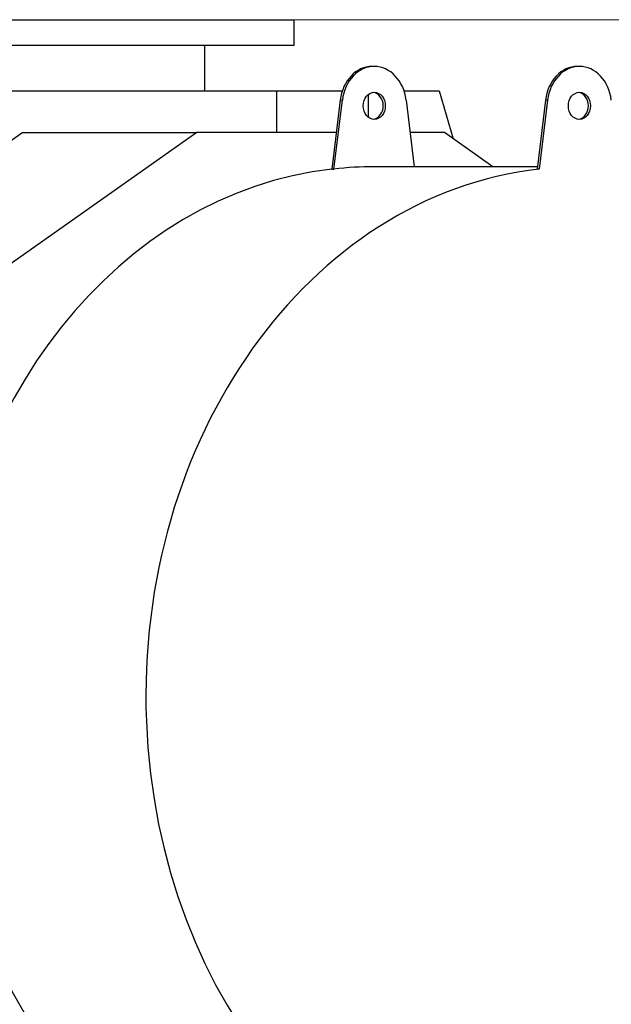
# Model space of a CAD drawing. Header units: inches. Extents: x 0 to 23760, y -13 to 16800.
# Tile 175 of 256: x 12325 to 12806, y 7908 to 8708. Entities that reach past the tile are written whole.
import ezdxf

# ---------------------------------------------------------------- set-up
doc = ezdxf.new("R2010")
doc.units = ezdxf.units.IN
doc.layers.add('1', color=7, linetype='Continuous', true_color=0xffffff)
doc.layers.add('254', color=7, linetype='Continuous', true_color=0xffffff)
doc.styles.add('latin_extended', font='simplex.shx')
doc.dimstyles.get("Standard").update_dxf_attribs({"dimtxt": 0.18, "dimasz": 0.18, "dimexe": 0.18, "dimexo": 0.0625, "dimgap": 0.09, "dimtad": 0, "dimtih": 1, "dimtoh": 1, "dimdec": 4, "dimzin": 0, "dimdsep": 46, "dimtxsty": 'Standard', "dimcen": 0.09, "dimadec": 0, "dimazin": 0, "dimtfac": 1, "dimtdec": 4, "dimtofl": 0, "dimtmove": 0, "dimatfit": 3, "dimfxl": 1, "dimtolj": 1, "dimtzin": 0, "dimarcsym": 0})

# ---------------------------------------------------------------- blocks, each defined once
blk = doc.blocks.new('_U8')
at = {"layer": '254', "color": 3, "linetype": 'Continuous', "lineweight": 13, "transparency": 16777216}
for p, q in [((12263.33, 8707.7), (13715.67, 8707.7)), ((13675.67, 8567.7), (13675.67, 6331.69)), ((11722.5, 6191.69), (13715.67, 6191.69))]:
    blk.add_line(p, q, dxfattribs=at)
at = {"layer": '254', "color": 3, "transparency": 16777216}
for points in [[(13699.01, 8567.7), (13652.34, 8567.7), (13675.67, 8707.7)], [(13652.34, 6331.69), (13699.01, 6331.69), (13675.67, 6191.69)]]:
    blk.add_solid(points, dxfattribs=at)
at = {"layer": 'Defpoints', "color": 0, "transparency": 16777216}
for p in [(12223.33, 8707.7), (11682.5, 6191.69), (13675.67, 6191.69)]:
    blk.add_point(p, dxfattribs=at)
at = {"layer": '254', "color": 2, "lineweight": 13, "transparency": 16777216, "insert": (13465.67, 6996.29), "char_height": 140, "attachment_point": 1, "rotation": 90, "style": 'latin_extended'}
blk.add_mtext('\\A1;2516', dxfattribs=at)

msp = doc.modelspace()

# ---------------------------------------------------------------- linework, layer by layer
at = {"layer": '1', "color": 2, "linetype": 'Continuous', "lineweight": 25}
for p, q in [((11898.326, 8707.7), (12548.326, 8707.7)), ((12548.326, 8686.919), (12548.326, 8707.7)), ((11898.326, 8686.919), (12548.326, 8686.919)), ((12475.651, 8649.919), (12475.651, 8686.919)), ((12613.358, 8669.691), (12611.637, 8669.691)), ((12780.268, 8669.691), (12778.548, 8669.691)), ((12280.98, 8649.919), (12533.871, 8649.919)), ((12533.871, 8649.919), (12587.413, 8649.919)), ((12533.871, 8649.919), (12533.871, 8616.029)), ((12637.581, 8649.919), (12666.034, 8649.919)), ((12666.034, 8649.919), (12677.667, 8610.902)), ((12585.712, 8642.421), (12578.845, 8586.326)), ((12580.565, 8586.326), (12587.433, 8642.421)), ((12608.304, 8646.796), (12608.304, 8628.58)), ((12639.283, 8642.421), (12645.921, 8588.192)), ((12752.623, 8642.421), (12745.755, 8586.326)), ((12754.343, 8642.421), (12747.476, 8586.326)), ((12327.56, 8616.032), (12152.284, 8492.494)), ((12469.154, 8616.032), (12293.877, 8492.494)), ((12327.56, 8616.032), (12469.154, 8616.032)), ((12582.481, 8616.032), (12469.154, 8616.032)), ((12670.39, 8616.032), (12642.512, 8616.032)), ((12709.892, 8588.19), (12670.39, 8616.032)), ((12578.845, 8586.326), (12580.565, 8586.326)), ((12745.982, 8588.191), (12613.358, 8588.191)), ((12747.476, 8586.326), (12745.755, 8586.326))]:
    msp.add_line(p, q, dxfattribs=at)
at = {"layer": '1', "color": 110, "linetype": 'Continuous', "lineweight": 13}
for p, q in [((12587.433, 8642.421), (12585.712, 8642.421)), ((12754.343, 8642.421), (12752.623, 8642.421))]:
    msp.add_line(p, q, dxfattribs=at)
at = {"layer": '1', "color": 2, "linetype": 'Continuous', "lineweight": 25}
for centre, major_axis, start_param, end_param in [((12611.637, 8637.691), (0, 32), 0, 1.4224433), ((12613.358, 8637.691), (0, -32), 1.7191493, 4.564036), ((12778.548, 8637.691), (0, 32), 0, 1.4224433), ((12780.268, 8637.691), (0, 32), 4.860742, 7.7056286), ((12611.637, 8637.691), (0, -11), 0.0957204, 3.0458723), ((12778.548, 8637.691), (0, 11), 3.2373131, 6.1874649), ((12611.637, 8157.691), (0, -430.5), 3.2347167, 6.0557886), ((12780.268, 8157.691), (0, -430.5), 3.2347167, 9.3316539), ((12613.358, 8157.691), (0, -430.5), 3.1415927, 3.2347167)]:
    msp.add_ellipse(centre, major_axis=major_axis, ratio=0.819152, start_param=start_param, end_param=end_param, dxfattribs=at)
for centre, major_axis in [((12613.358, 8637.691), (0, -11)), ((12780.268, 8637.691), (0, 11))]:
    msp.add_ellipse(centre, major_axis=major_axis, ratio=0.819152, dxfattribs=at)

# ---------------------------------------------------------------- dimensions: what is measured, and where the dimension line sits
at = {"layer": '254', "color": 2, "linetype": 'Continuous', "lineweight": 13}
dim = msp.add_linear_dim(base=(13675.673, 6191.691), p1=(12223.326, 8707.7), p2=(11682.499, 6191.691), angle=90, dimstyle='Standard', override={"dimscale": 40, "dimtxt": 3.5, "dimasz": 3.5, "dimexe": 1, "dimexo": 1, "dimgap": 1.75, "dimtad": 1, "dimtih": 0, "dimtoh": 0, "dimdec": 0, "dimlfac": 1, "dimzin": 8, "dimdsep": 46, "dimlunit": 2, "dimtxsty": 'latin_extended', "dimsah": 1, "dimse1": 0, "dimse2": 0, "dimsd1": 0, "dimsd2": 0, "dimclrd": 3, "dimclre": 3, "dimclrt": 2, "dimtol": 0, "dimtm": -0.1, "dimtfac": 0.714286, "dimtdec": 3, "dimtofl": 1, "dimtmove": 0, "dimtzin": 8, "dimlwd": 13, "dimlwe": 13}, dxfattribs=at)
dim.commit()
dim.dimension.update_dxf_attribs({"geometry": '_U8', "text_midpoint": (13675.673, 7226.295), "dimtype": 160})

doc.saveas('drawing.dxf')
